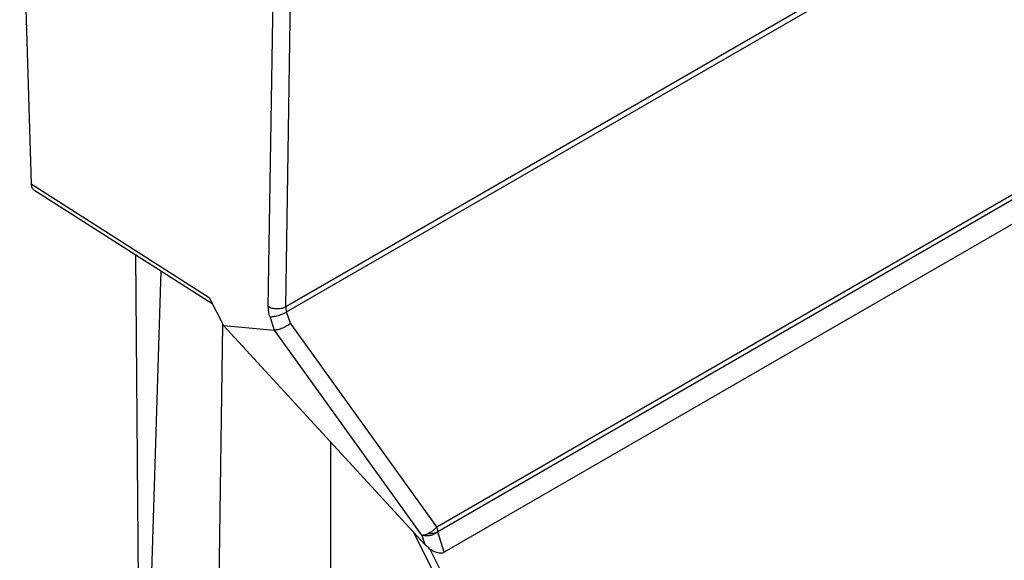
# Model space of a CAD drawing. Header units: millimetres. Extents: x 226 to 954, y 75 to 822.
# Tile 118 of 130: x 908 to 932, y 658 to 671. Entities that reach past the tile are written whole.
import ezdxf

# ---------------------------------------------------------------- set-up
doc = ezdxf.new("R2010")
doc.units = ezdxf.units.MM

msp = doc.modelspace()

# ---------------------------------------------------------------- linework, layer by layer
at = {"color": 179, "linetype": 'Continuous', "lineweight": 25}
for p, q in [((914.378, 663.928), (914.582, 677.319)), ((914.798, 663.926), (915.003, 677.317)), ((908.388, 675.878), (908.663, 666.885)), ((935.66, 675.969), (914.798, 663.926)), ((914.819, 663.807), (935.679, 675.849)), ((918.44, 658.634), (936.066, 668.809)), ((936.086, 668.689), (918.46, 658.514)), ((935.911, 668.002), (918.617, 658.019)), ((908.663, 666.885), (912.952, 664.153)), ((908.726, 666.746), (913.027, 664.007)), ((911.182, 665.182), (911.297, 649.581)), ((911.785, 664.798), (911.288, 648.349)), ((912.952, 664.153), (913.298, 663.475)), ((914.911, 663.531), (914.819, 663.807)), ((913.044, 647.335), (913.286, 663.499)), ((913.298, 663.475), (914.523, 663.368)), ((913.298, 663.475), (918.15, 658.206)), ((914.526, 663.367), (914.419, 663.689)), ((918.44, 658.634), (914.911, 663.531)), ((914.523, 663.368), (914.526, 663.367)), ((918.078, 658.433), (914.523, 663.368)), ((915.872, 660.68), (915.872, 648.968)), ((923.422, 647.392), (917.873, 658.508)), ((918.617, 658.019), (918.46, 658.514)), ((918.078, 658.433), (918.15, 658.206)), ((923.586, 647.451), (918.272, 658.098))]:
    msp.add_line(p, q, dxfattribs=at)
for points, knots in [([(908.663, 666.885), (908.666, 666.853), (908.674, 666.792), (908.71, 666.761), (908.727, 666.747)], [0, 0, 0, 0, 0.515974, 1, 1, 1, 1]), ([(914.419, 663.689), (914.406, 663.731), (914.382, 663.814), (914.379, 663.89), (914.378, 663.928)], [0, 0, 0, 0, 0.500006, 1, 1, 1, 1]), ([(914.798, 663.926), (914.769, 663.912), (914.724, 663.891), (914.649, 663.879), (914.589, 663.875), (914.528, 663.879), (914.453, 663.893), (914.408, 663.914), (914.378, 663.928)], [0, 0, 0, 0, 0.239697, 0.368514, 0.500002, 0.631488, 0.760304, 1, 1, 1, 1]), ([(914.419, 663.689), (914.446, 663.69), (914.487, 663.692), (914.558, 663.706), (914.615, 663.721), (914.673, 663.74), (914.746, 663.768), (914.79, 663.791), (914.819, 663.807)], [0, 0, 0, 0, 0.239667, 0.368496, 0.500003, 0.6315, 0.760328, 1, 1, 1, 1]), ([(914.798, 663.926), (914.799, 663.907), (914.8, 663.869), (914.813, 663.827), (914.819, 663.807)], [0, 0, 0, 0, 0.499996, 1, 1, 1, 1]), ([(914.911, 663.531), (914.883, 663.509), (914.827, 663.465), (914.736, 663.419), (914.664, 663.392), (914.595, 663.372), (914.554, 663.369), (914.526, 663.367)], [0, 0, 0, 0, 0.251296, 0.501656, 0.632154, 0.758822, 1, 1, 1, 1]), ([(918.46, 658.514), (918.433, 658.493), (918.38, 658.451), (918.277, 658.416), (918.17, 658.406), (918.109, 658.424), (918.078, 658.433)], [0, 0, 0, 0, 0.250002, 0.500001, 0.749994, 1, 1, 1, 1]), ([(918.44, 658.634), (918.425, 658.617), (918.396, 658.584), (918.338, 658.535), (918.277, 658.494), (918.236, 658.474), (918.217, 658.466)], [0, 0, 0, 0, 0.250016, 0.50003, 0.78104, 1, 1, 1, 1]), ([(918.46, 658.514), (918.443, 658.506), (918.41, 658.489), (918.349, 658.473), (918.284, 658.464), (918.24, 658.465), (918.217, 658.466)], [0, 0, 0, 0, 0.250002, 0.500006, 0.749998, 1, 1, 1, 1]), ([(918.46, 658.514), (918.459, 658.533), (918.458, 658.571), (918.446, 658.613), (918.44, 658.634)], [0, 0, 0, 0, 0.499995, 1, 1, 1, 1]), ([(918.078, 658.433), (918.099, 658.434), (918.141, 658.436), (918.192, 658.456), (918.217, 658.466)], [0, 0, 0, 0, 0.500015, 1, 1, 1, 1]), ([(918.617, 658.019), (918.603, 658.012), (918.573, 657.998), (918.499, 657.994), (918.395, 658.02), (918.267, 658.093), (918.19, 658.168), (918.15, 658.206)], [0, 0, 0, 0, 0.096378, 0.201519, 0.440328, 0.712338, 1, 1, 1, 1])]:
    msp.add_open_spline(points, degree=3, knots=knots, dxfattribs=at)

doc.saveas('drawing.dxf')
